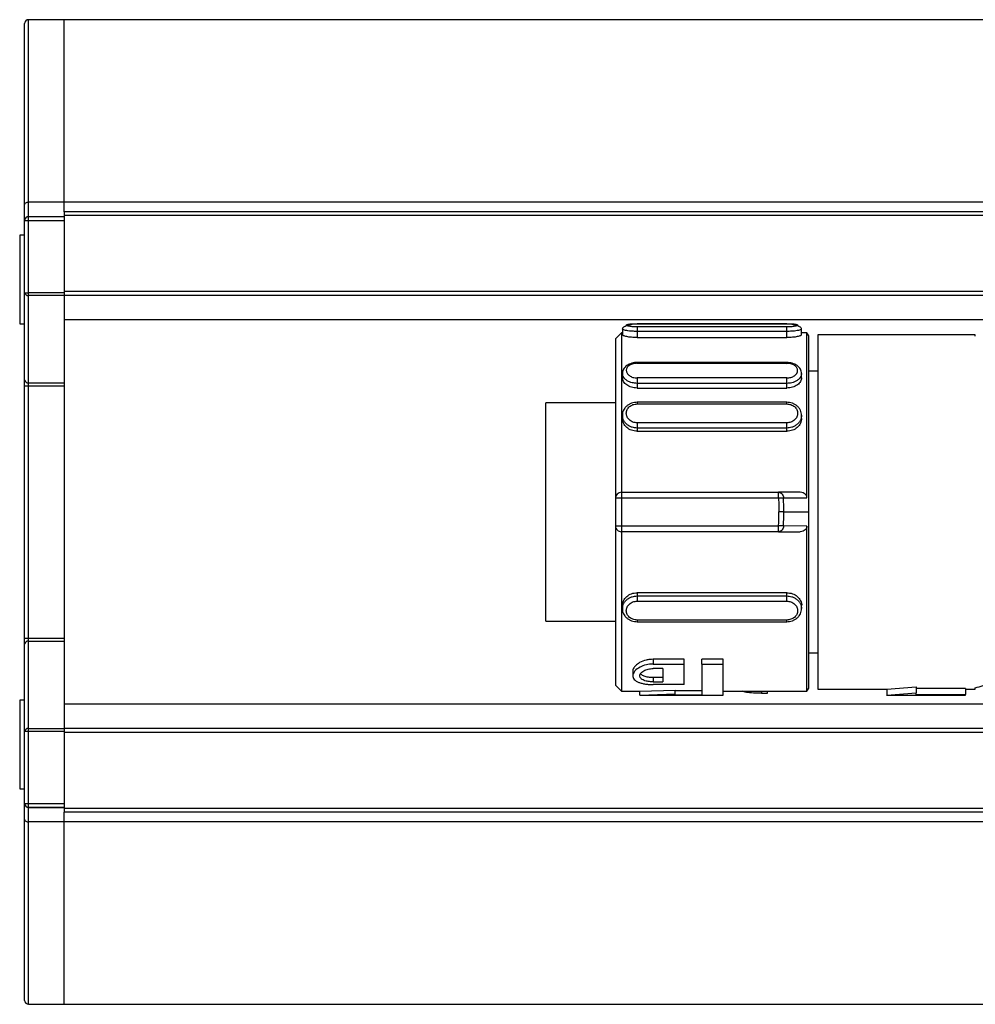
# Model space of a CAD drawing. Header units: millimetres. Extents: x -791 to 2460, y 405 to 804.
# Tile 2 of 14: x -134 to -86, y 405 to 455. Entities that reach past the tile are written whole.
import ezdxf

# ---------------------------------------------------------------- set-up
doc = ezdxf.new("R2010")
doc.units = ezdxf.units.MM

# ---------------------------------------------------------------- blocks, each defined once
blk = doc.blocks.new('Drawing View4')
at = {"color": 7, "linetype": 'Continuous', "lineweight": 25}
for p, q in [((-102.525, 19.114), (-102.525, 28.3)), ((-100.525, 28.5), (-102.325, 28.5)), ((-102.325, 19.24), (-102.325, 28.5)), ((495.475, 28.5), (-100.525, 28.5)), ((-100.525, 19.24), (-100.525, 28.5)), ((-100.525, 19.241), (-100.525, 28.5)), ((-102.525, 18.3), (-102.525, 19.114)), ((-100.525, 19.24), (-102.325, 19.24)), ((-102.325, 18.5), (-102.325, 19.24)), ((-100.525, 18.75), (-100.525, 19.241)), ((-27.525, 19.241), (-100.525, 19.241)), ((-102.325, 18.3), (-102.325, 18.5)), ((-102.325, 18.5), (-100.525, 18.5)), ((-27.525, 18.75), (-100.525, 18.75)), ((-100.525, 18.75), (-100.525, 18.55)), ((-100.525, 18.55), (-100.525, 14.7)), ((-27.525, 18.55), (-100.525, 18.55)), ((-102.525, 14.635), (-102.525, 18.3)), ((-102.525, 18.3), (-102.325, 18.3)), ((-102.325, 14.635), (-102.325, 18.3)), ((-102.325, 18.3), (-100.525, 18.3)), ((-102.525, 17.55), (-102.775, 17.55)), ((-102.775, 17.55), (-102.775, 13.05)), ((-102.525, 14.635), (-102.325, 14.635)), ((-102.525, 10.203), (-102.525, 14.635)), ((-102.325, 14.491), (-102.325, 14.635)), ((-100.525, 14.635), (-102.325, 14.635)), ((-100.525, 14.7), (-100.525, 14.5)), ((-27.525, 14.7), (-100.525, 14.7)), ((-100.525, 14.491), (-102.325, 14.491)), ((-102.325, 10.059), (-102.325, 14.491)), ((-100.525, 14.5), (-100.525, 14.491)), ((-27.525, 14.5), (-100.525, 14.5)), ((-100.525, 14.491), (-100.525, 10.059)), ((-102.775, 13.05), (-102.525, 13.05)), ((-27.525, 13.262), (-100.525, 13.262)), ((-63.825, 13.062), (-71.425, 13.062)), ((-71.425, 13.061), (-63.825, 13.061)), ((-71.425, 13.06), (-71.425, 13.061)), ((-63.825, 13.061), (-63.825, 13.06)), ((-72.225, 12.6), (-72.525, 12.3)), ((-72.175, 12.6), (-72.225, 12.6)), ((-72.175, 12.797), (-72.175, 12.5)), ((-63.825, 12.895), (-71.425, 12.895)), ((-71.425, 12.67), (-71.425, 12.359)), ((-63.825, 12.67), (-71.425, 12.67)), ((-63.825, 12.359), (-63.825, 12.67)), ((-63.075, 12.5), (-63.075, 12.797)), ((-62.802, 12.6), (-63.075, 12.6)), ((-62.705, 12.45), (-62.802, 12.6)), ((-62.802, 4.213), (-62.802, 12.6)), ((-72.525, 12.3), (-72.525, 4.2)), ((-71.425, 12.359), (-63.825, 12.359)), ((-62.705, 3.5), (-62.705, 12.45)), ((-54.253, 12.5), (-62.253, 12.5)), ((-62.253, 12.5), (-62.253, -5.5)), ((-54.253, 12.428), (-54.253, 12.5)), ((-63.825, 11.092), (-71.425, 11.092)), ((-71.425, 11.05), (-63.825, 11.049)), ((-63.825, 11.089), (-63.825, 11.09)), ((-72.175, 10.541), (-72.175, 10.316)), ((-63.075, 10.315), (-63.075, 10.539)), ((-62.253, 10.65), (-62.705, 10.65)), ((-62.253, 10.65), (-62.705, 10.65)), ((-102.525, 9.915), (-102.525, 10.203)), ((-102.325, 10.059), (-100.525, 10.059)), ((-102.325, 9.915), (-102.325, 10.059)), ((-100.525, 10.059), (-100.525, 9.915)), ((-63.825, 10.306), (-71.425, 10.306)), ((-63.825, 10.032), (-71.425, 10.032)), ((-71.425, 10.032), (-71.425, 9.796)), ((-63.825, 9.796), (-63.825, 10.032)), ((-102.525, 9.915), (-102.325, 9.915)), ((-102.525, -2.915), (-102.525, 9.915)), ((-102.325, 9.915), (-100.525, 9.915)), ((-102.325, -2.915), (-102.325, 9.915)), ((-100.525, 9.915), (-100.525, -2.915)), ((-71.425, 9.796), (-63.825, 9.796)), ((-72.525, 9.05), (-76.053, 9.05)), ((-76.053, 3.5), (-76.053, 9.05)), ((-63.825, 9.072), (-71.425, 9.072)), ((-71.425, 9.068), (-71.425, 9.068)), ((-63.825, 9.068), (-63.825, 9.068)), ((-71.425, 8.986), (-63.825, 8.986)), ((-72.175, 8.411), (-72.175, 8.255)), ((-63.825, 8.028), (-71.425, 8.028)), ((-63.075, 8.255), (-63.075, 8.411)), ((-63.825, 7.764), (-71.425, 7.764)), ((-71.425, 7.764), (-71.425, 7.599)), ((-71.425, 7.599), (-63.825, 7.599)), ((-63.825, 7.599), (-63.825, 7.764)), ((-72.525, 4.2), (-72.525, 2.8)), ((-72.225, 4.5), (-72.225, 4.2)), ((-72.225, 4.5), (-64.243, 4.5)), ((-72.225, 4.2), (-72.225, 2.8)), ((-64.243, 4.2), (-72.225, 4.2)), ((-63.142, 4.5), (-64.243, 4.5)), ((-63.992, 4.211), (-62.802, 4.213)), ((-63.977, 3.5), (-62.705, 3.5)), ((-76.053, -2.05), (-76.053, 3.5)), ((-62.705, -5.45), (-62.705, 3.5)), ((-72.525, 2.8), (-72.525, -5.3)), ((-72.225, 2.8), (-64.243, 2.8)), ((-64.243, 2.5), (-72.225, 2.5)), ((-64.243, 2.5), (-63.142, 2.5)), ((-62.802, 2.787), (-63.991, 2.789)), ((-62.802, -5.6), (-62.802, 2.787)), ((-63.825, -0.599), (-71.425, -0.599)), ((-71.425, -0.599), (-71.425, -0.764)), ((-71.425, -0.764), (-63.825, -0.764)), ((-63.825, -0.764), (-63.825, -0.599)), ((-72.175, -1.255), (-72.175, -1.411)), ((-71.425, -1.028), (-63.825, -1.028)), ((-63.075, -1.411), (-63.075, -1.255)), ((-63.825, -1.986), (-71.425, -1.986)), ((-76.053, -2.05), (-72.525, -2.05)), ((-71.425, -2.068), (-71.425, -2.068)), ((-71.425, -2.072), (-63.825, -2.072)), ((-63.825, -2.068), (-63.825, -2.068)), ((-102.525, -2.915), (-102.325, -2.915)), ((-102.525, -3.203), (-102.525, -2.915)), ((-102.325, -3.059), (-102.325, -2.915)), ((-102.325, -2.915), (-100.525, -2.915)), ((-100.525, -2.915), (-100.525, -3.059)), ((-102.525, -7.635), (-102.525, -3.203)), ((-102.325, -7.491), (-102.325, -3.059)), ((-102.325, -3.059), (-100.525, -3.059)), ((-100.525, -3.059), (-100.525, -7.491)), ((-69.038, -3.979), (-70.613, -3.979)), ((-70.613, -3.979), (-70.613, -4.221)), ((-69.038, -4.221), (-69.038, -3.979)), ((-67.058, -3.979), (-68.138, -3.979)), ((-68.138, -4.221), (-68.138, -3.979)), ((-67.058, -4.221), (-67.058, -3.979)), ((-62.705, -3.65), (-62.253, -3.65)), ((-70.613, -4.221), (-69.038, -4.221)), ((-70.118, -4.451), (-70.613, -4.451)), ((-70.118, -4.451), (-70.118, -5.127)), ((-69.038, -5.263), (-69.038, -4.221)), ((-68.138, -4.221), (-67.058, -4.221)), ((-68.138, -4.221), (-68.138, -5.784)), ((-67.058, -5.8), (-67.058, -4.221)), ((-71.648, -4.597), (-71.648, -4.821)), ((-70.613, -4.911), (-70.613, -5.127)), ((-70.118, -4.911), (-70.613, -4.911)), ((-72.525, -5.3), (-72.225, -5.6)), ((-70.613, -5.127), (-70.118, -5.127)), ((-69.038, -5.263), (-70.613, -5.263)), ((-62.802, -5.6), (-62.705, -5.45)), ((-58.753, -5.5), (-57.253, -5.382)), ((-57.253, -5.382), (-57.253, -5.686)), ((-54.753, -5.469), (-57.253, -5.469)), ((-54.753, -5.469), (-54.753, -5.77)), ((-54.253, -5.5), (-54.253, -5.428)), ((-72.225, -5.6), (-71.276, -5.6)), ((-71.291, -5.8), (-67.058, -5.8)), ((-71.288, -5.6), (-69.488, -5.541)), ((-71.288, -5.8), (-71.288, -5.6)), ((-71.288, -5.8), (-69.488, -5.742)), ((-69.488, -5.742), (-69.488, -5.541)), ((-68.138, -5.584), (-69.488, -5.584)), ((-69.488, -5.784), (-69.488, -5.742)), ((-69.488, -5.784), (-68.138, -5.784)), ((-67.058, -5.6), (-62.802, -5.6)), ((-65.114, -5.6), (-65.114, -5.708)), ((-65.114, -5.708), (-64.808, -5.708)), ((-64.808, -5.708), (-64.808, -5.6)), ((-62.253, -5.5), (-58.753, -5.5)), ((-58.756, -5.8), (-54.753, -5.8)), ((-58.753, -5.5), (-58.753, -5.8)), ((-58.753, -5.8), (-57.253, -5.686)), ((-57.253, -5.77), (-57.253, -5.686)), ((-57.253, -5.77), (-54.753, -5.77)), ((-54.753, -5.5), (-54.253, -5.5)), ((-54.753, -5.8), (-54.753, -5.77)), ((-102.525, -6.05), (-102.775, -6.05)), ((-102.775, -6.05), (-102.775, -10.55)), ((-27.525, -6.262), (-100.525, -6.262)), ((-102.325, -7.635), (-102.325, -7.491)), ((-102.325, -7.491), (-100.525, -7.491)), ((-100.525, -7.491), (-100.525, -7.5)), ((-102.525, -11.3), (-102.525, -7.635)), ((-102.525, -7.635), (-102.325, -7.635)), ((-102.325, -11.3), (-102.325, -7.635)), ((-102.325, -7.635), (-100.525, -7.635)), ((-27.525, -7.5), (-100.525, -7.5)), ((-100.525, -7.5), (-100.525, -7.7)), ((-100.525, -7.7), (-100.525, -11.55)), ((-27.525, -7.7), (-100.525, -7.7)), ((-102.775, -10.55), (-102.525, -10.55)), ((-102.525, -11.3), (-102.325, -11.3)), ((-102.525, -11.3), (-102.525, -11.3)), ((-102.525, -12.115), (-102.525, -11.3)), ((-102.325, -11.5), (-102.325, -11.3)), ((-102.325, -11.3), (-100.525, -11.3)), ((-102.325, -11.5), (-100.525, -11.5)), ((-102.325, -11.5), (-102.325, -11.5)), ((-100.525, -11.5), (-102.325, -11.5)), ((-102.325, -12.241), (-102.325, -11.5)), ((-100.525, -11.55), (-100.525, -11.75)), ((-27.525, -11.55), (-100.525, -11.55)), ((-100.525, -12.241), (-100.525, -11.75)), ((-27.525, -11.75), (-100.525, -11.75)), ((-102.525, -21.3), (-102.525, -12.115)), ((-100.525, -12.241), (-102.325, -12.241)), ((-102.325, -21.5), (-102.325, -12.241)), ((-100.525, -21.5), (-100.525, -12.241)), ((-100.525, -21.5), (-100.525, -12.241)), ((-27.525, -12.241), (-100.525, -12.241)), ((-102.325, -21.5), (-100.525, -21.5)), ((-100.525, -21.5), (495.475, -21.5))]:
    blk.add_line(p, q, dxfattribs=at)
at = {"color": 7, "linetype": 'Continuous', "lineweight": 25, "flags": 128}
for points in [[(-102.525, 19.114), (-102.521, 19.139), (-102.51, 19.163), (-102.491, 19.184), (-102.466, 19.203), (-102.436, 19.219), (-102.401, 19.231), (-102.364, 19.238), (-102.325, 19.24)], [(-72.225, 12.6), (-72.225, 12.557), (-72.225, 12.214), (-72.225, 11.542), (-72.225, 10.566), (-72.225, 9.323), (-72.225, 7.86), (-72.225, 6.232), (-72.225, 4.5)], [(-72.225, 4.2), (-72.283, 4.2), (-72.34, 4.2), (-72.392, 4.2), (-72.437, 4.2), (-72.474, 4.2), (-72.502, 4.2), (-72.519, 4.2), (-72.525, 4.2)], [(-64.243, 4.2), (-64.243, 4.259), (-64.243, 4.315), (-64.243, 4.367), (-64.243, 4.412), (-64.243, 4.449), (-64.243, 4.477), (-64.243, 4.494), (-64.243, 4.5)], [(-63.992, 4.211), (-64.014, 4.21), (-64.039, 4.209), (-64.068, 4.207), (-64.1, 4.206), (-64.134, 4.205), (-64.169, 4.203), (-64.206, 4.202), (-64.243, 4.2)], [(-63.977, 3.5), (-63.999, 3.5), (-64.025, 3.5), (-64.053, 3.5), (-64.085, 3.5), (-64.119, 3.5), (-64.154, 3.5), (-64.191, 3.5), (-64.228, 3.5)], [(-72.525, 2.8), (-72.519, 2.8), (-72.502, 2.8), (-72.474, 2.8), (-72.437, 2.8), (-72.392, 2.8), (-72.34, 2.8), (-72.283, 2.8), (-72.225, 2.8)], [(-72.225, 2.8), (-72.225, 2.741), (-72.225, 2.685), (-72.225, 2.633), (-72.225, 2.588), (-72.225, 2.551), (-72.225, 2.523), (-72.225, 2.506), (-72.225, 2.5)], [(-63.991, 2.789), (-64.014, 2.79), (-64.039, 2.791), (-64.068, 2.793), (-64.1, 2.794), (-64.134, 2.795), (-64.169, 2.797), (-64.206, 2.798), (-64.243, 2.8)], [(-64.243, 2.5), (-64.243, 2.506), (-64.243, 2.523), (-64.243, 2.551), (-64.243, 2.588), (-64.243, 2.633), (-64.243, 2.685), (-64.243, 2.741), (-64.243, 2.8)], [(-102.525, -12.115), (-102.521, -12.14), (-102.51, -12.163), (-102.491, -12.185), (-102.466, -12.204), (-102.436, -12.22), (-102.401, -12.232), (-102.364, -12.239), (-102.325, -12.241)]]:
    blk.add_lwpolyline(points, dxfattribs=at)
at = {"color": 7, "linetype": 'Continuous', "lineweight": 25}
for centre, radius, start, end in [((-102.325, 28.3), 0.2, 90, 180), ((-102.325, 18.3), 0.2, 90, 180), ((-102.349, 14.668), 0.179, 190.8431, 277.7674), ((-102.349, 10.236), 0.179, 190.8431, 277.7674), ((-72.225, 4.2), 0.3, 90, 180), ((-80.811, 3.5), 16.835, 0.0007, 2.42), ((-80.81, 3.5), 16.582, 357.5799, 359.9995), ((-80.81, 3.5), 16.834, 357.58, 359.9993), ((-72.225, 2.8), 0.3, 180, 270.0002), ((-102.349, -3.236), 0.179, 82.2326, 169.1569), ((-102.349, -7.668), 0.179, 82.2326, 169.1569), ((-102.325, -11.3), 0.2, 180, 270), ((-102.325, -11.3), 0.2, 180, 270), ((-102.325, -21.3), 0.2, 180, 270)]:
    blk.add_arc(centre, radius, start, end, dxfattribs=at)
for points, knots in [([(-71.425, 13.052), (-71.468, 13.048), (-71.555, 13.04), (-71.689, 13.021), (-71.82, 12.995), (-71.939, 12.964), (-72.041, 12.928), (-72.117, 12.887), (-72.166, 12.842), (-72.172, 12.811), (-72.175, 12.795)], [0, 0, 0, 0, 0.114211, 0.23268, 0.355023, 0.480626, 0.608722, 0.738501, 0.869166, 1, 1, 1, 1]), ([(-71.425, 12.895), (-71.497, 12.897), (-71.642, 12.901), (-71.825, 12.927), (-71.947, 12.96), (-71.989, 12.995), (-71.947, 13.025), (-71.825, 13.046), (-71.642, 13.059), (-71.497, 13.061), (-71.425, 13.061)], [0, 0, 0, 0, 0.124106, 0.248734, 0.374111, 0.499999, 0.625886, 0.751263, 0.875889, 1, 1, 1, 1]), ([(-71.425, 13.05), (-71.425, 13.052), (-71.425, 13.062), (-71.425, 13.061), (-71.425, 13.06)], [0, 0, 0, 0, 0.113961, 1, 1, 1, 1]), ([(-63.825, 13.06), (-63.825, 13.061), (-63.825, 13.062), (-63.825, 13.052), (-63.825, 13.05)], [0, 0, 0, 0, 0.886055, 1, 1, 1, 1]), ([(-63.825, 13.061), (-63.753, 13.061), (-63.608, 13.059), (-63.425, 13.046), (-63.303, 13.025), (-63.261, 12.995), (-63.303, 12.96), (-63.425, 12.927), (-63.608, 12.901), (-63.753, 12.897), (-63.825, 12.895)], [0, 0, 0, 0, 0.1241105, 0.2487374, 0.374114, 0.5000014, 0.6258894, 0.7512656, 0.8758944, 1, 1, 1, 1]), ([(-63.075, 12.795), (-63.078, 12.811), (-63.084, 12.842), (-63.133, 12.887), (-63.209, 12.928), (-63.311, 12.964), (-63.43, 12.995), (-63.561, 13.021), (-63.695, 13.04), (-63.782, 13.048), (-63.825, 13.052)], [0, 0, 0, 0, 0.130834, 0.261499, 0.391278, 0.519374, 0.644977, 0.76732, 0.885789, 1, 1, 1, 1]), ([(-71.425, 12.67), (-71.51, 12.672), (-71.647, 12.674), (-71.825, 12.691), (-71.96, 12.71), (-72.066, 12.733), (-72.153, 12.763), (-72.167, 12.784), (-72.175, 12.797)], [0, 0, 0, 0, 0.215402, 0.349232, 0.500196, 0.651033, 0.784822, 1, 1, 1, 1]), ([(-71.425, 12.359), (-71.523, 12.361), (-71.72, 12.366), (-71.968, 12.405), (-72.141, 12.454), (-72.164, 12.485), (-72.175, 12.5)], [0, 0, 0, 0, 0.249102, 0.500264, 0.751374, 1, 1, 1, 1]), ([(-63.075, 12.797), (-63.083, 12.784), (-63.096, 12.763), (-63.183, 12.733), (-63.289, 12.71), (-63.424, 12.691), (-63.603, 12.674), (-63.74, 12.672), (-63.825, 12.67)], [0, 0, 0, 0, 0.2148214, 0.3486024, 0.4993956, 0.6505691, 0.784537, 1, 1, 1, 1]), ([(-63.075, 12.5), (-63.086, 12.485), (-63.109, 12.454), (-63.282, 12.405), (-63.53, 12.366), (-63.727, 12.361), (-63.825, 12.359)], [0, 0, 0, 0, 0.249179, 0.499184, 0.75158, 1, 1, 1, 1]), ([(-71.412, 11.093), (-71.458, 11.091), (-71.552, 11.088), (-71.692, 11.057), (-71.826, 11.008), (-71.946, 10.94), (-72.045, 10.855), (-72.12, 10.757), (-72.167, 10.649), (-72.172, 10.574), (-72.175, 10.536)], [0, 0, 0, 0, 0.118978, 0.240451, 0.364104, 0.489533, 0.616272, 0.743873, 0.871907, 1, 1, 1, 1]), ([(-71.425, 11.05), (-71.495, 11.045), (-71.637, 11.036), (-71.82, 10.957), (-71.944, 10.84), (-71.989, 10.696), (-71.949, 10.547), (-71.827, 10.417), (-71.643, 10.325), (-71.497, 10.312), (-71.425, 10.306)], [0, 0, 0, 0, 0.120411, 0.243943, 0.369922, 0.495539, 0.623004, 0.749648, 0.875959, 1, 1, 1, 1]), ([(-71.425, 11.09), (-71.425, 11.09), (-71.425, 11.09), (-71.425, 11.063), (-71.425, 11.05)], [0, 0, 0, 0, 0.480716, 1, 1, 1, 1]), ([(-63.075, 10.534), (-63.077, 10.572), (-63.083, 10.646), (-63.129, 10.753), (-63.202, 10.851), (-63.299, 10.935), (-63.417, 11.003), (-63.548, 11.053), (-63.686, 11.085), (-63.779, 11.089), (-63.825, 11.091)], [0, 0, 0, 0, 0.128086, 0.256115, 0.383712, 0.510449, 0.635879, 0.759537, 0.881011, 1, 1, 1, 1]), ([(-63.825, 11.049), (-63.825, 11.063), (-63.825, 11.088), (-63.825, 11.089), (-63.825, 11.089)], [0, 0, 0, 0, 0.568321, 1, 1, 1, 1]), ([(-63.825, 10.306), (-63.755, 10.311), (-63.612, 10.321), (-63.43, 10.411), (-63.306, 10.537), (-63.261, 10.685), (-63.301, 10.83), (-63.423, 10.951), (-63.607, 11.033), (-63.753, 11.044), (-63.825, 11.049)], [0, 0, 0, 0, 0.120506, 0.244024, 0.369966, 0.495563, 0.623129, 0.749761, 0.875999, 1, 1, 1, 1]), ([(-71.425, 10.032), (-71.511, 10.038), (-71.649, 10.048), (-71.827, 10.109), (-71.961, 10.181), (-72.066, 10.273), (-72.153, 10.393), (-72.167, 10.484), (-72.175, 10.541)], [0, 0, 0, 0, 0.218786, 0.351803, 0.500279, 0.651082, 0.784874, 1, 1, 1, 1]), ([(-63.075, 10.539), (-63.083, 10.483), (-63.096, 10.392), (-63.183, 10.271), (-63.288, 10.179), (-63.423, 10.106), (-63.601, 10.046), (-63.739, 10.036), (-63.825, 10.03)], [0, 0, 0, 0, 0.214375, 0.34824, 0.499298, 0.649015, 0.782516, 1, 1, 1, 1]), ([(-71.425, 9.796), (-71.524, 9.804), (-71.722, 9.819), (-71.966, 9.946), (-72.145, 10.118), (-72.165, 10.25), (-72.175, 10.316)], [0, 0, 0, 0, 0.250034, 0.500138, 0.750142, 1, 1, 1, 1]), ([(-63.076, 10.315), (-63.085, 10.25), (-63.103, 10.12), (-63.25, 9.975), (-63.399, 9.884), (-63.575, 9.813), (-63.724, 9.803), (-63.825, 9.795)], [0, 0, 0, 0, 0.242436, 0.493073, 0.621659, 0.745623, 1, 1, 1, 1]), ([(-71.425, 9.071), (-71.472, 9.07), (-71.568, 9.066), (-71.708, 9.028), (-71.84, 8.968), (-71.956, 8.885), (-72.053, 8.782), (-72.123, 8.665), (-72.168, 8.536), (-72.173, 8.446), (-72.175, 8.401)], [0, 0, 0, 0, 0.121254, 0.244083, 0.368306, 0.493617, 0.619714, 0.746314, 0.873153, 1, 1, 1, 1]), ([(-71.425, 9.068), (-71.425, 9.068), (-71.425, 9.069), (-71.425, 9.043), (-71.425, 9.005), (-71.425, 8.986)], [0, 0, 0, 0, 0.148719, 0.57436, 1, 1, 1, 1]), ([(-63.075, 8.402), (-63.077, 8.446), (-63.082, 8.536), (-63.126, 8.665), (-63.197, 8.783), (-63.294, 8.885), (-63.41, 8.968), (-63.542, 9.028), (-63.682, 9.066), (-63.778, 9.07), (-63.825, 9.071)], [0, 0, 0, 0, 0.126845, 0.253683, 0.380283, 0.50638, 0.631691, 0.755908, 0.878745, 1, 1, 1, 1]), ([(-63.825, 8.986), (-63.825, 9.005), (-63.825, 9.043), (-63.825, 9.069), (-63.825, 9.068), (-63.825, 9.068)], [0, 0, 0, 0, 0.425635, 0.851269, 1, 1, 1, 1]), ([(-71.425, 8.028), (-71.497, 8.036), (-71.642, 8.051), (-71.825, 8.166), (-71.947, 8.328), (-71.989, 8.516), (-71.947, 8.702), (-71.825, 8.857), (-71.642, 8.965), (-71.497, 8.979), (-71.425, 8.986)], [0, 0, 0, 0, 0.1241105, 0.2487374, 0.374114, 0.5000014, 0.6258894, 0.7512656, 0.8758944, 1, 1, 1, 1]), ([(-63.825, 8.986), (-63.753, 8.979), (-63.608, 8.965), (-63.425, 8.857), (-63.303, 8.702), (-63.261, 8.516), (-63.303, 8.328), (-63.425, 8.166), (-63.608, 8.051), (-63.753, 8.036), (-63.825, 8.028)], [0, 0, 0, 0, 0.1241105, 0.2487374, 0.374114, 0.5000014, 0.6258894, 0.7512656, 0.8758944, 1, 1, 1, 1]), ([(-71.425, 7.599), (-71.523, 7.609), (-71.72, 7.63), (-71.968, 7.784), (-72.141, 8.002), (-72.164, 8.171), (-72.175, 8.255)], [0, 0, 0, 0, 0.250014, 0.500108, 0.750297, 1, 1, 1, 1]), ([(-71.425, 7.764), (-71.51, 7.771), (-71.647, 7.782), (-71.825, 7.859), (-71.96, 7.951), (-72.066, 8.068), (-72.153, 8.22), (-72.166, 8.337), (-72.174, 8.409)], [0, 0, 0, 0, 0.216107, 0.350167, 0.501279, 0.652267, 0.786207, 1, 1, 1, 1]), ([(-63.075, 8.41), (-63.083, 8.338), (-63.096, 8.221), (-63.183, 8.069), (-63.289, 7.951), (-63.424, 7.859), (-63.603, 7.782), (-63.74, 7.771), (-63.825, 7.764)], [0, 0, 0, 0, 0.213289, 0.347331, 0.498418, 0.649887, 0.784116, 1, 1, 1, 1]), ([(-63.075, 8.255), (-63.086, 8.171), (-63.109, 8.002), (-63.282, 7.784), (-63.53, 7.629), (-63.727, 7.609), (-63.825, 7.599)], [0, 0, 0, 0, 0.249178, 0.499183, 0.751578, 1, 1, 1, 1]), ([(-64.243, 4.2), (-64.238, 4.069), (-64.23, 3.836), (-64.229, 3.603), (-64.228, 3.5)], [0, 0, 0, 0, 0.559981, 1, 1, 1, 1]), ([(-62.802, 4.213), (-62.803, 4.23), (-62.806, 4.266), (-62.823, 4.318), (-62.851, 4.366), (-62.902, 4.424), (-62.999, 4.485), (-63.09, 4.495), (-63.142, 4.5)], [0, 0, 0, 0, 0.107501, 0.216773, 0.329066, 0.445532, 0.688974, 1, 1, 1, 1]), ([(-72.225, 2.5), (-72.225, 1.758), (-72.225, 0.274), (-72.225, -1.737), (-72.225, -3.435), (-72.225, -4.694), (-72.225, -5.474), (-72.225, -5.541), (-72.225, -5.573)], [0, 0, 0, 0, 0.169797, 0.339593, 0.50939, 0.679186, 0.848983, 1, 1, 1, 1]), ([(-62.802, 2.787), (-62.803, 2.769), (-62.805, 2.734), (-62.823, 2.682), (-62.85, 2.634), (-62.904, 2.574), (-63.001, 2.514), (-63.093, 2.505), (-63.142, 2.5)], [0, 0, 0, 0, 0.107534, 0.215501, 0.32879, 0.444966, 0.704581, 1, 1, 1, 1]), ([(-72.175, -1.255), (-72.164, -1.171), (-72.141, -1.002), (-71.968, -0.784), (-71.719, -0.629), (-71.523, -0.609), (-71.425, -0.599)], [0, 0, 0, 0, 0.248812, 0.500086, 0.751215, 1, 1, 1, 1]), ([(-72.174, -1.409), (-72.166, -1.337), (-72.153, -1.221), (-72.066, -1.068), (-71.96, -0.951), (-71.825, -0.859), (-71.647, -0.782), (-71.51, -0.771), (-71.425, -0.764)], [0, 0, 0, 0, 0.213617, 0.347658, 0.498758, 0.649914, 0.783983, 1, 1, 1, 1]), ([(-63.825, -0.599), (-63.728, -0.609), (-63.532, -0.629), (-63.279, -0.783), (-63.123, -0.999), (-63.056, -1.174), (-63.075, -1.255), (-63.075, -1.255)], [0, 0, 0, 0, 0.248211, 0.498722, 0.749558, 0.99975, 1, 1, 1, 1]), ([(-63.825, -0.764), (-63.74, -0.771), (-63.603, -0.782), (-63.425, -0.859), (-63.29, -0.95), (-63.184, -1.068), (-63.097, -1.22), (-63.084, -1.337), (-63.075, -1.409)], [0, 0, 0, 0, 0.216068, 0.350075, 0.501113, 0.652201, 0.786193, 1, 1, 1, 1]), ([(-72.175, -1.401), (-72.173, -1.446), (-72.168, -1.536), (-72.123, -1.665), (-72.053, -1.782), (-71.956, -1.885), (-71.84, -1.968), (-71.708, -2.028), (-71.568, -2.066), (-71.472, -2.07), (-71.425, -2.071)], [0, 0, 0, 0, 0.126847, 0.253686, 0.380286, 0.506383, 0.631693, 0.755916, 0.878746, 1, 1, 1, 1]), ([(-71.425, -1.986), (-71.497, -1.979), (-71.642, -1.965), (-71.825, -1.857), (-71.947, -1.702), (-71.989, -1.516), (-71.947, -1.328), (-71.825, -1.166), (-71.642, -1.051), (-71.497, -1.036), (-71.425, -1.028)], [0, 0, 0, 0, 0.124106, 0.248734, 0.374111, 0.499999, 0.625886, 0.751263, 0.875889, 1, 1, 1, 1]), ([(-63.825, -1.028), (-63.753, -1.036), (-63.608, -1.051), (-63.425, -1.166), (-63.303, -1.328), (-63.261, -1.516), (-63.303, -1.702), (-63.425, -1.857), (-63.608, -1.965), (-63.753, -1.979), (-63.825, -1.986)], [0, 0, 0, 0, 0.124111, 0.248737, 0.374114, 0.500001, 0.625889, 0.751266, 0.875894, 1, 1, 1, 1]), ([(-63.825, -2.071), (-63.778, -2.07), (-63.682, -2.066), (-63.542, -2.028), (-63.41, -1.968), (-63.294, -1.885), (-63.197, -1.782), (-63.126, -1.665), (-63.082, -1.536), (-63.077, -1.446), (-63.075, -1.401)], [0, 0, 0, 0, 0.121254, 0.244083, 0.368307, 0.493617, 0.619714, 0.746314, 0.873153, 1, 1, 1, 1]), ([(-71.425, -1.986), (-71.425, -2.005), (-71.425, -2.043), (-71.425, -2.069), (-71.425, -2.068), (-71.425, -2.068)], [0, 0, 0, 0, 0.425638, 0.851277, 1, 1, 1, 1]), ([(-63.825, -2.068), (-63.825, -2.068), (-63.825, -2.069), (-63.825, -2.043), (-63.825, -2.005), (-63.825, -1.986)], [0, 0, 0, 0, 0.148721, 0.57436, 1, 1, 1, 1]), ([(-70.613, -3.979), (-70.672, -3.981), (-70.792, -3.986), (-71.038, -4.033), (-71.298, -4.135), (-71.496, -4.289), (-71.605, -4.429), (-71.663, -4.535), (-71.642, -4.589), (-71.639, -4.597)], [0, 0, 0, 0, 0.1001464, 0.2061269, 0.4390935, 0.6365815, 0.7856782, 0.9681485, 1, 1, 1, 1]), ([(-70.613, -4.221), (-70.731, -4.229), (-70.978, -4.246), (-71.312, -4.379), (-71.566, -4.573), (-71.679, -4.8), (-71.618, -4.974), (-71.484, -5.086), (-71.35, -5.152), (-71.187, -5.203), (-71.006, -5.238), (-70.812, -5.259), (-70.679, -5.262), (-70.613, -5.263)], [0, 0, 0, 0, 0.101914, 0.214829, 0.346939, 0.490821, 0.631706, 0.697116, 0.762183, 0.823721, 0.884692, 0.942289, 1, 1, 1, 1]), ([(-70.613, -5.127), (-70.656, -5.126), (-70.74, -5.124), (-70.904, -5.104), (-71.091, -5.055), (-71.246, -4.961), (-71.304, -4.837), (-71.263, -4.697), (-71.134, -4.585), (-70.986, -4.514), (-70.867, -4.478), (-70.741, -4.455), (-70.656, -4.452), (-70.613, -4.451)], [0, 0, 0, 0, 0.056584, 0.113199, 0.228949, 0.352882, 0.480242, 0.616196, 0.758031, 0.82278, 0.886406, 0.943414, 1, 1, 1, 1]), ([(-70.613, -4.911), (-70.695, -4.907), (-70.861, -4.9), (-71.072, -4.842), (-71.21, -4.771), (-71.234, -4.716), (-71.242, -4.698)], [0, 0, 0, 0, 0.2756573, 0.563149, 0.8582948, 1, 1, 1, 1]), ([(-54.253, -5.428), (-53.993, -5.356), (-53.47, -5.212), (-52.676, -5.003), (-52.277, -4.898)], [0, 0, 0, 0, 0.496428, 1, 1, 1, 1]), ([(-65.114, -5.708), (-65.254, -5.706), (-65.534, -5.701), (-65.886, -5.666), (-66.017, -5.621), (-66.077, -5.6)], [0, 0, 0, 0, 0.346683, 0.697528, 1, 1, 1, 1])]:
    blk.add_open_spline(points, degree=3, knots=knots, dxfattribs=at)
for points in [[(-71.425, 12.895), (-71.425, 12.887), (-71.425, 12.872), (-71.425, 12.816), (-71.425, 12.746), (-71.425, 12.695), (-71.425, 12.67)], [(-63.825, 12.67), (-63.825, 12.695), (-63.825, 12.746), (-63.825, 12.816), (-63.825, 12.872), (-63.825, 12.887), (-63.825, 12.895)], [(-71.425, 10.306), (-71.425, 10.286), (-71.425, 10.247), (-71.425, 10.171), (-71.425, 10.094), (-71.425, 10.053), (-71.425, 10.032)], [(-63.825, 10.032), (-63.825, 10.053), (-63.825, 10.094), (-63.825, 10.171), (-63.825, 10.246), (-63.825, 10.286), (-63.825, 10.306)], [(-71.425, 8.028), (-71.425, 8.005), (-71.425, 7.958), (-71.425, 7.881), (-71.425, 7.81), (-71.425, 7.779), (-71.425, 7.764)], [(-63.825, 7.764), (-63.825, 7.779), (-63.825, 7.81), (-63.825, 7.881), (-63.825, 7.958), (-63.825, 8.005), (-63.825, 8.028)], [(-64.243, 4.5), (-64.211, 4.496), (-64.146, 4.487), (-64.064, 4.421), (-64.006, 4.325), (-63.996, 4.249), (-63.992, 4.211)], [(-63.991, 2.789), (-63.996, 2.751), (-64.006, 2.675), (-64.064, 2.579), (-64.146, 2.513), (-64.211, 2.504), (-64.243, 2.5)], [(-71.425, -0.764), (-71.425, -0.779), (-71.425, -0.81), (-71.425, -0.881), (-71.425, -0.958), (-71.425, -1.005), (-71.425, -1.028)], [(-63.825, -1.028), (-63.825, -1.005), (-63.825, -0.958), (-63.825, -0.881), (-63.825, -0.81), (-63.825, -0.779), (-63.825, -0.764)]]:
    blk.add_open_spline(points, degree=3, dxfattribs=at)

msp = doc.modelspace()

# ---------------------------------------------------------------- block references
at = {"color": 7, "linetype": 'Continuous', "lineweight": 25}
msp.add_blockref('Drawing View4', (-31.515, 426.899), dxfattribs=at)

doc.saveas('drawing.dxf')
